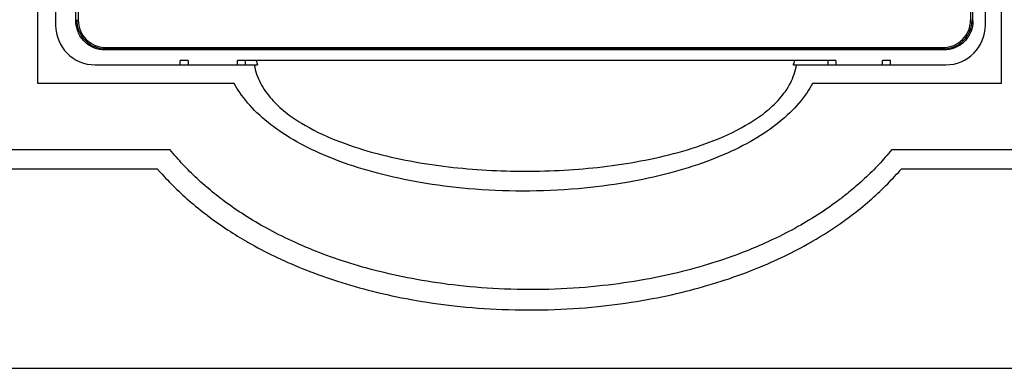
# Model space of a CAD drawing. Header units: millimetres. Extents: x -1 to 598, y -1 to 421.
# Tile 14 of 25: x 233 to 273, y 307 to 321. Entities that reach past the tile are written whole.
import ezdxf

# ---------------------------------------------------------------- set-up
doc = ezdxf.new("R2010")
doc.units = ezdxf.units.MM
doc.header["$LTSCALE"] = 32.67
doc.layers.get('0').update_dxf_attribs({"linetype": 'CONTINUOUS'})
doc.layers.add('DRAFTS', color=7, linetype='CONTINUOUS')
doc.layers.add('ROUNDS', color=7, linetype='CONTINUOUS')

msp = doc.modelspace()

# ---------------------------------------------------------------- linework, layer by layer
at = {"color": 7, "linetype": 'CONTINUOUS'}
for p, q in [((233.7723, 318.3536), (233.7723, 344.0736)), ((272.7323, 344.0736), (272.7323, 318.3536)), ((235.3123, 320.8946), (235.3123, 341.5326)), ((271.5923, 320.8946), (271.5923, 341.5326)), ((270.3756, 319.7546), (236.529, 319.7546)), ((270.4109, 319.7136), (236.4938, 319.7136)), ((239.5323, 319.1136), (239.5323, 319.2851)), ((239.8523, 319.2851), (239.8523, 319.1136)), ((241.8523, 319.1136), (241.8523, 319.2851)), ((242.1723, 319.1136), (242.1723, 319.2851)), ((242.5279, 319.1136), (242.6582, 319.1136)), ((264.3265, 319.1136), (264.4568, 319.1136)), ((265.7323, 319.1136), (265.7323, 319.2851)), ((266.0523, 319.2851), (266.0523, 319.1136)), ((267.9323, 319.1136), (267.9323, 319.2851)), ((268.2523, 319.1136), (268.2523, 319.2851)), ((241.7203, 318.3536), (233.7723, 318.3536)), ((272.7323, 318.3536), (265.1043, 318.3536)), ((216.9723, 315.6936), (239.1114, 315.6936)), ((268.3132, 315.6936), (399.3723, 315.6936)), ((238.6195, 314.8936), (216.9723, 314.8936)), ((399.3723, 314.8936), (268.6851, 314.8936)), ((216.9723, 306.8536), (399.3723, 306.8536))]:
    msp.add_line(p, q, dxfattribs=at)
for centre, radius, start, end in [((270.3467, 320.9356), 1.2103, 358.64803, 359.99977), ((236.529, 320.9653), 1.2107, 268.93894, 269.99985), ((270.3756, 320.9668), 1.2122, 270.0001, 271.03957), ((245.3597, 320.0655), 2.8644, 195.82249, 199.41003), ((261.6249, 320.0655), 2.8644, 340.58998, 344.17748), ((257.3175, 325.4622), 15.5627, 299.90691, 305.68927)]:
    msp.add_arc(centre, radius, start, end, dxfattribs=at)
for points, knots in [([(235.3476, 320.9356), (235.3476, 320.7836), (235.4059, 320.4763), (235.6618, 320.0849), (236.0483, 319.8217), (236.3546, 319.7576), (236.5066, 319.7548)], [0, 0, 0, 0, 0.2499781, 0.4999207, 0.7498998, 1, 1, 1, 1]), ([(236.4938, 319.7136), (236.3399, 319.7136), (236.0287, 319.7733), (235.6342, 320.0352), (235.3721, 320.4296), (235.3123, 320.7407), (235.3123, 320.8946)], [0, 0, 0, 0, 0.2500593, 0.5000368, 0.7499839, 1, 1, 1, 1]), ([(270.3976, 319.7548), (270.5473, 319.7575), (270.8489, 319.8196), (271.2317, 320.075), (271.4894, 320.4562), (271.5532, 320.7574), (271.5567, 320.9071)], [0, 0, 0, 0, 0.2500633, 0.5000369, 0.7499802, 1, 1, 1, 1]), ([(271.5923, 320.8946), (271.5923, 320.7408), (271.5325, 320.4297), (271.2705, 320.0352), (270.876, 319.7734), (270.5648, 319.7136), (270.4109, 319.7136)], [0, 0, 0, 0, 0.2499794, 0.4999218, 0.7499041, 1, 1, 1, 1]), ([(242.5279, 319.1136), (242.5715, 318.8576), (242.7444, 318.3569), (243.202, 317.7164), (243.7784, 317.1849), (244.6396, 316.597), (245.821, 316.0379), (247.3069, 315.5543), (248.8308, 315.2095), (250.3753, 314.9773), (251.9313, 314.8429), (253.4923, 314.7989), (255.0534, 314.8429), (256.6093, 314.9773), (258.1538, 315.2095), (259.6778, 315.5543), (261.1636, 316.0379), (262.3451, 316.597), (263.2062, 317.1849), (263.7826, 317.7164), (264.2402, 318.3569), (264.4131, 318.8576), (264.4568, 319.1136)], [0, 0, 0, 0, 0.0312013, 0.0624341, 0.0936935, 0.1249574, 0.1874325, 0.2499351, 0.3124466, 0.3749621, 0.43748, 0.4999996, 0.5625196, 0.6250379, 0.6875534, 0.750065, 0.8125676, 0.8750426, 0.9063065, 0.9375659, 0.9687987, 1, 1, 1, 1]), ([(265.1043, 318.3536), (265.0366, 318.231), (264.7678, 317.7958), (264.1678, 317.1106), (263.2373, 316.3749), (262.1061, 315.726), (260.7817, 315.1641), (259.2569, 314.693), (257.5166, 314.3216), (255.5366, 314.0711), (253.3973, 313.9814), (251.2639, 314.0738), (249.3012, 314.323), (247.5672, 314.6932), (246.043, 315.164), (244.7187, 315.7259), (243.5874, 316.3748), (242.6568, 317.1106), (242.0569, 317.7958), (241.788, 318.231), (241.7203, 318.3536)], [0, 0, 0, 0, 0.0141151, 0.051892, 0.0951545, 0.1443316, 0.1998642, 0.2623089, 0.3324071, 0.4115592, 0.5010388, 0.5891982, 0.6676685, 0.7376896, 0.8001302, 0.8556638, 0.904844, 0.9481088, 0.985887, 1, 1, 1, 1]), ([(240.5935, 314.1809), (240.5715, 314.1998), (240.3413, 314.3985), (239.9296, 314.7801), (239.4608, 315.2774), (239.1995, 315.5856), (239.1114, 315.6936)], [0, 0, 0, 0, 0.0426592, 0.4470105, 0.8109191, 1, 1, 1, 1]), ([(268.3132, 315.6936), (268.2249, 315.5853), (267.9632, 315.2766), (267.4937, 314.7787), (266.9372, 314.2631), (266.557, 313.95), (266.3859, 313.8159)], [0, 0, 0, 0, 0.1475232, 0.4308723, 0.7457765, 1, 1, 1, 1]), ([(238.6195, 314.8936), (238.6325, 314.8787), (238.8322, 314.6503), (239.2489, 314.2083), (239.8993, 313.6056), (240.3626, 313.2305), (240.603, 313.0479)], [0, 0, 0, 0, 0.0206789, 0.3181001, 0.6485748, 1, 1, 1, 1]), ([(266.3966, 312.8223), (266.4872, 312.8875), (266.8294, 313.1396), (267.3932, 313.5945), (268.0542, 314.2068), (268.4717, 314.6495), (268.6719, 314.8783), (268.6851, 314.8936)], [0, 0, 0, 0, 0.1148328, 0.4341986, 0.7223308, 0.9815905, 1, 1, 1, 1]), ([(244.1358, 311.9562), (244.0567, 311.9923), (243.6464, 312.183), (242.9385, 312.5462), (242.0461, 313.0834), (241.2737, 313.6237), (240.8026, 314.0016), (240.5935, 314.1809)], [0, 0, 0, 0, 0.0661515, 0.3429117, 0.5921416, 0.8167382, 1, 1, 1, 1]), ([(266.3859, 313.8159), (266.3221, 313.7659), (265.9968, 313.5158), (265.3743, 313.0806), (264.4809, 312.5433), (263.7747, 312.1813), (263.3664, 311.9915), (263.2896, 311.9565)], [0, 0, 0, 0, 0.0632704, 0.3215646, 0.6081495, 0.9262302, 1, 1, 1, 1]), ([(240.603, 313.0479), (240.6131, 313.0402), (240.9012, 312.822), (241.4417, 312.4439), (241.9755, 312.1173), (242.2276, 311.972)], [0, 0, 0, 0, 0.0189048, 0.5371042, 1, 1, 1, 1]), ([(242.2276, 311.972), (242.2887, 311.9368), (242.6977, 311.7045), (243.494, 311.296), (244.6564, 310.7949), (245.9424, 310.3386), (247.3642, 309.9367), (248.9376, 309.6012), (250.6828, 309.3487), (252.6132, 309.2041), (254.628, 309.2011), (256.584, 309.3437), (258.3557, 309.5989), (259.936, 309.9356), (261.3575, 310.3372), (262.6423, 310.7926), (263.8044, 311.2931), (264.6029, 311.7022), (265.014, 311.9356), (265.0769, 311.9719)], [0, 0, 0, 0, 0.0078913, 0.0528272, 0.1027607, 0.1582806, 0.2200439, 0.2888054, 0.3654559, 0.4510732, 0.5452766, 0.6334352, 0.7109509, 0.7798321, 0.841506, 0.8969691, 0.9468992, 0.9918687, 1, 1, 1, 1]), ([(263.2896, 311.9565), (262.9985, 311.8237), (262.2984, 311.5274), (261.1451, 311.1186), (259.7796, 310.7327), (258.2574, 310.4084), (256.5471, 310.162), (254.6561, 310.0241), (252.7073, 310.027), (250.841, 310.1668), (249.1563, 310.4106), (247.6407, 310.7338), (246.275, 311.12), (245.1229, 311.5288), (244.4247, 311.8244), (244.1358, 311.9562)], [0, 0, 0, 0, 0.0452521, 0.1087909, 0.1794448, 0.2583553, 0.3471576, 0.4481525, 0.5560723, 0.6541558, 0.7419669, 0.8207404, 0.8914967, 0.9551005, 1, 1, 1, 1])]:
    msp.add_open_spline(points, degree=3, knots=knots, dxfattribs=at)
at = {"layer": 'DRAFTS', "color": 7, "linetype": 'CONTINUOUS'}
for p, q in [((239.8523, 319.2851), (239.5323, 319.2851)), ((266.0523, 319.2851), (241.8523, 319.2851)), ((268.2523, 319.2851), (267.9323, 319.2851))]:
    msp.add_line(p, q, dxfattribs=at)
at = {"layer": 'ROUNDS', "color": 7, "linetype": 'CONTINUOUS'}
for p, q in [((234.4923, 341.7136), (234.4923, 320.7136)), ((272.0923, 320.7136), (272.0923, 341.7136)), ((235.4123, 341.5139), (235.4123, 320.9133)), ((271.4923, 341.5139), (271.4923, 320.9133)), ((236.5123, 319.8137), (270.3923, 319.8137)), ((236.0923, 319.1136), (242.5279, 319.1136)), ((264.4568, 319.1136), (270.4923, 319.1136))]:
    msp.add_line(p, q, dxfattribs=at)
for centre, start, end in [((236.0923, 320.7136), 180, 270), ((270.4923, 320.7136), 270, 360)]:
    msp.add_arc(centre, 1.6, start, end, dxfattribs=at)
for points, knots in [([(235.4123, 320.9133), (235.4123, 320.7703), (235.4696, 320.4811), (235.7144, 320.1156), (236.08, 319.8709), (236.3693, 319.8137), (236.5123, 319.8137)], [0, 0, 0, 0, 0.2499681, 0.499943, 0.7499524, 1, 1, 1, 1]), ([(270.3923, 319.8137), (270.5354, 319.8137), (270.8246, 319.8709), (271.1902, 320.1156), (271.4351, 320.4811), (271.4923, 320.7703), (271.4923, 320.9133)], [0, 0, 0, 0, 0.2500474, 0.5000562, 0.7500316, 1, 1, 1, 1])]:
    msp.add_open_spline(points, degree=3, knots=knots, dxfattribs=at)

doc.saveas('drawing.dxf')
